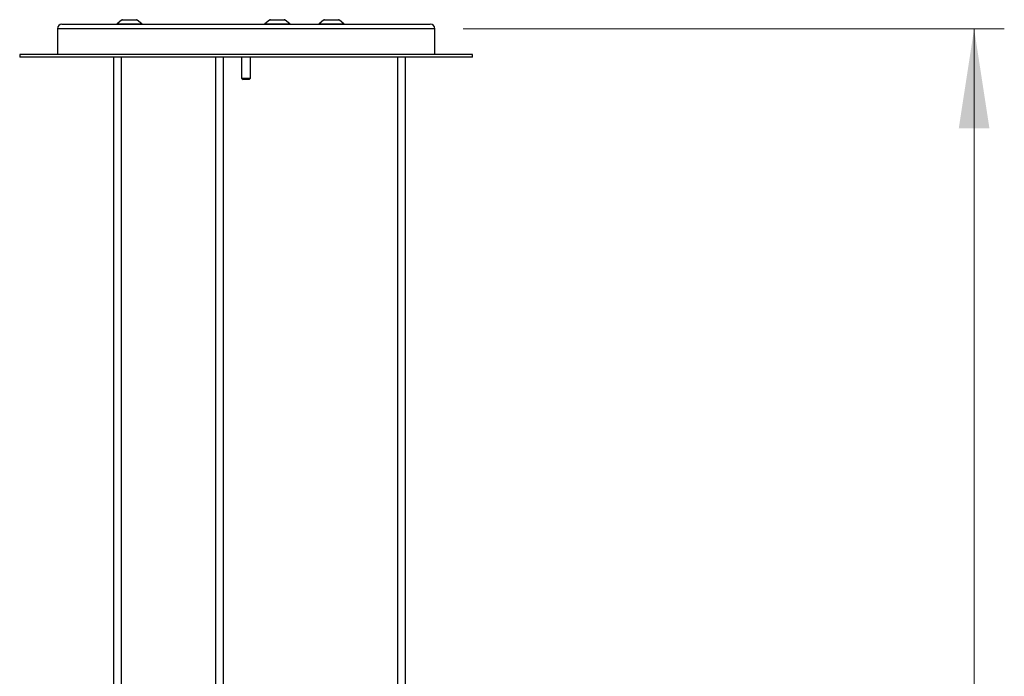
# Model space of a CAD drawing. Header units: millimetres. Extents: x 81 to 118, y 86 to 195.
# Tile 11 of 13: x 86 to 118, y 140 to 162. Entities that reach past the tile are written whole.
import ezdxf

# ---------------------------------------------------------------- set-up
doc = ezdxf.new("R2010")
doc.units = ezdxf.units.MM
doc.header["$PDSIZE"] = -1
doc.styles.add('SLDTEXTSTYLE0', font='TXT', dxfattribs={"width": 0.75})
doc.dimstyles.new('SLDDIMSTYLE0', dxfattribs={"dimtxt": 3.5, "dimasz": 3.302, "dimexe": 0, "dimexo": 0.0625, "dimgap": 0.875, "dimtad": 1, "dimlfac": 20, "dimrnd": 1e-09, "dimzin": 12, "dimdsep": 46, "dimtxsty": 'SLDTEXTSTYLE0', "dimsah": 1, "dimcen": 0.09, "dimadec": 0, "dimazin": 3, "dimtfac": 1, "dimtofl": 0, "dimtmove": 0, "dimatfit": 3, "dimfxl": 0, "dimfrac": 2, "dimtolj": 1, "dimtzin": 12, "dimarcsym": 0})

# ---------------------------------------------------------------- blocks, each defined once
blk = doc.blocks.new('_D')
at = {"color": 7, "linetype": 'Continuous', "lineweight": 18}
for p, q in [((100.461, 161.847), (118.384, 161.847)), ((117.384, 161.847), (117.384, 96.847)), ((100.461, 96.847), (118.384, 96.847))]:
    blk.add_line(p, q, dxfattribs=at)
for points in [[(117.384, 161.847), (116.876, 158.545), (117.892, 158.545)], [(117.384, 96.847), (117.892, 100.149), (116.876, 100.149)]]:
    blk.add_solid(points, dxfattribs=at)
at = {"color": 7, "linetype": 'Continuous', "lineweight": 18, "insert": (112.873, 120.984), "char_height": 3.5, "attachment_point": 1, "rotation": 90, "style": 'SLDTEXTSTYLE0'}
blk.add_mtext('1300', dxfattribs=at)

msp = doc.modelspace()

# ---------------------------------------------------------------- linework, layer by layer
at = {"color": 7, "linetype": 'Continuous', "lineweight": 25}
for p, q in [((89.14721, 162.1353), (88.99633, 162.00869)), ((89.17935, 162.147), (89.63543, 162.147)), ((89.81845, 162.00869), (89.66757, 162.1353)), ((94.04619, 162.1353), (93.89531, 162.00869)), ((94.07833, 162.147), (94.53441, 162.147)), ((94.71743, 162.00869), (94.56654, 162.1353)), ((95.83934, 162.1353), (95.68846, 162.00869)), ((95.87148, 162.147), (96.32756, 162.147)), ((96.51058, 162.00869), (96.3597, 162.1353)), ((87.02109, 161.847), (87.02109, 160.997)), ((87.17109, 161.997), (99.16324, 161.997)), ((99.16324, 161.997), (99.37109, 161.997)), ((99.52109, 160.997), (99.52109, 161.847)), ((85.77109, 160.997), (85.77109, 160.907)), ((99.08119, 160.997), (85.77109, 160.997)), ((99.08119, 160.907), (85.77109, 160.907)), ((88.87785, 160.907), (88.87785, 111.12019)), ((89.14285, 111.12019), (89.14285, 160.907)), ((92.25697, 160.907), (92.25697, 133.28047)), ((92.52197, 133.28047), (92.52197, 160.907)), ((93.12159, 160.907), (93.12159, 160.213)), ((93.42059, 160.213), (93.42059, 160.907)), ((98.28095, 160.907), (98.28095, 118.80666)), ((98.54595, 118.80666), (98.54595, 160.907)), ((100.77109, 160.997), (99.08119, 160.997)), ((100.77109, 160.907), (99.08119, 160.907)), ((100.77109, 160.907), (100.77109, 160.997)), ((93.12159, 160.213), (93.17159, 160.163)), ((93.12159, 160.213), (93.42059, 160.213)), ((93.37059, 160.163), (93.17159, 160.163)), ((93.37059, 160.163), (93.42059, 160.213))]:
    msp.add_line(p, q, dxfattribs=at)
at = {"color": 1, "linetype": 'Continuous', "lineweight": 25}
for p, q in [((89.66757, 162.1353), (89.14721, 162.1353)), ((94.56654, 162.1353), (94.04619, 162.1353)), ((96.3597, 162.1353), (95.83934, 162.1353)), ((99.30813, 161.847), (87.02109, 161.847)), ((88.99633, 162.00869), (89.80444, 162.00869)), ((89.80444, 162.00869), (89.81845, 162.00869)), ((93.89531, 162.00869), (94.70342, 162.00869)), ((94.70342, 162.00869), (94.71743, 162.00869)), ((95.68846, 162.00869), (96.49657, 162.00869)), ((96.49657, 162.00869), (96.51058, 162.00869)), ((99.52109, 161.847), (99.30813, 161.847))]:
    msp.add_line(p, q, dxfattribs=at)
at = {"color": 7, "linetype": 'Continuous', "lineweight": 25}
for centre, radius, start, end in [((89.17935, 162.097), 0.05, 90, 130), ((89.63543, 162.097), 0.05, 50, 90), ((94.07833, 162.097), 0.05, 90, 130), ((94.53441, 162.097), 0.05, 50, 90), ((95.87148, 162.097), 0.05, 90, 130), ((96.32756, 162.097), 0.05, 50, 90), ((87.17109, 161.847), 0.15, 90, 180), ((88.96419, 162.047), 0.05, 270, 310), ((89.85059, 162.047), 0.05, 230, 270), ((93.86317, 162.047), 0.05, 270, 310), ((94.74957, 162.047), 0.05, 230, 270), ((95.65632, 162.047), 0.05, 270, 310), ((96.54272, 162.047), 0.05, 230, 270), ((99.37109, 161.847), 0.15, 0, 90)]:
    msp.add_arc(centre, radius, start, end, dxfattribs=at)
at = {"color": 7, "linetype": 'Continuous', "lineweight": 0}
msp.add_point((99.46109, 161.847), dxfattribs=at)

# ---------------------------------------------------------------- dimensions: what is measured, and where the dimension line sits
at = {"color": 7, "linetype": 'Continuous', "lineweight": 18}
dim = msp.add_linear_dim(base=(117.38428, 96.847), p1=(99.46109, 161.847), p2=(99.46109, 96.847), angle=90, dimstyle='SLDDIMSTYLE0', dxfattribs=at)
dim.commit()
dim.dimension.update_dxf_attribs({"geometry": '_D', "text_midpoint": (117.38428, 126.15663), "dimtype": 160})

doc.saveas('drawing.dxf')
